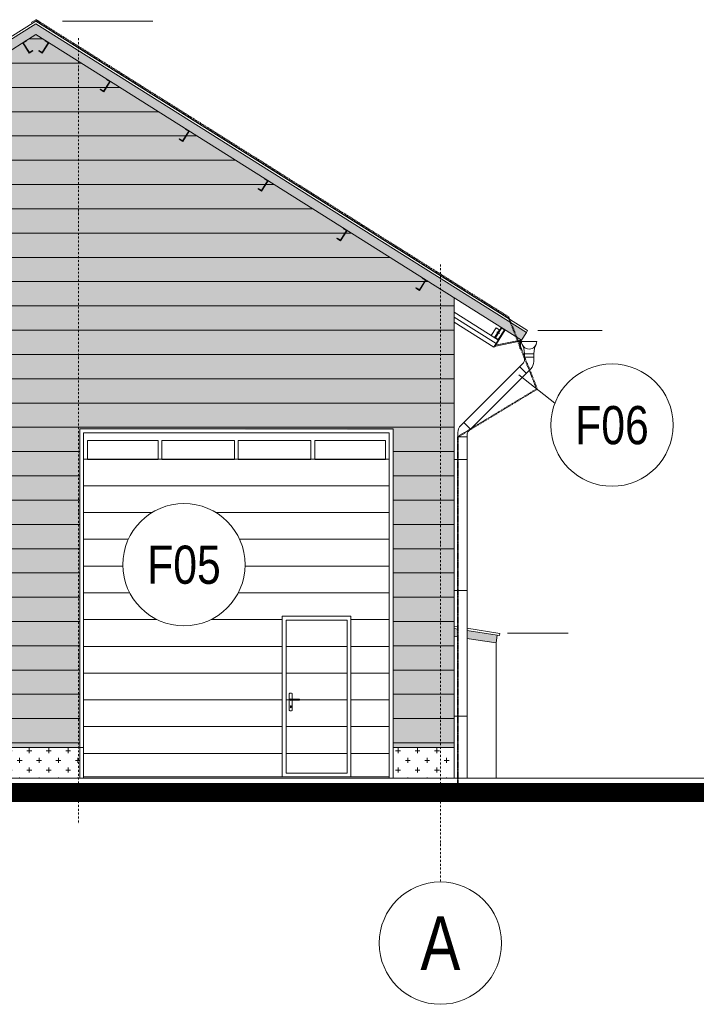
# Model space of a CAD drawing. Header units: millimetres. Extents: x -304119 to 197109, y 7818 to 249585.
# Tile 2 of 42: x -160547 to -151693, y 7818 to 20696. Entities that reach past the tile are written whole.
import ezdxf
from ezdxf.enums import TextEntityAlignment as Align

# ---------------------------------------------------------------- set-up
doc = ezdxf.new("R2010")
doc.units = ezdxf.units.MM
doc.set_wipeout_variables(frame=1)
for name, pattern in [('ACAD_ISO10W100', [18, 12, -3, 0, -3]), ('DASHDOT', [25.4, 12.7, -6.35, 0, -6.35]), ('DOT', [6.35, 0, -6.35])]:
    doc.linetypes.add(name, pattern=pattern)
for name, color, linetype, lineweight in [('CAVNEJSI_POHLED', 252, 'Continuous', 5), ('CKBUBLINY', 252, 'Continuous', 5), ('CKBUBLINY_POPIS', 252, 'Continuous', 5), ('CKKOTY_VYS', 252, 'Continuous', 5), ('CKRASTR', 252, 'DASHDOT', 5), ('CKRASTR_POPIS', 252, 'Continuous', 5), ('CKSTENY_PODROVINOU', 252, 'Continuous', 5), ('CKSTENY_POHLED', 252, 'Continuous', 5), ('CKSTENY_SRAF', 252, 'Continuous', 5), ('CSPROFILY_REZY', 252, 'Continuous', 5), ('EL_BleskUz - bleskozvod', 3, 'ACAD_ISO10W100', 35)]:
    doc.layers.add(name, color=color, linetype=linetype, lineweight=lineweight)
doc.styles.get("Standard").update_dxf_attribs({"font": 'arial.ttf'})

# ---------------------------------------------------------------- blocks, each defined once
blk = doc.blocks.new('*U23')
at = {"color": 0, "linetype": 'ByBlock', "lineweight": -2}
for p, q in [((-100, 100), (100, 100)), ((-68, 12), (-90, 55)), ((-68, 12), (-60, -65)), ((68, 12), (60, -65)), ((68, 12), (90, 55)), ((60, -65), (-60, -65)), ((-60, -65), (-60, -134)), ((60, -108), (-60, -108)), ((60, -65), (60, -165)), ((-83, -191), (-893, -1000)), ((22, -257), (-790, -1069)), ((-123, -231), (-38, -317)), ((-853, -960), (-767, -1046)), ((-933, -1092), (-933, -5460)), ((-933, -1149), (-813, -1149)), ((-813, -1125), (-813, -5460)), ((-933, -5611), (-933, -5460)), ((-813, -5460), (-813, -5611))]:
    blk.add_line(p, q, dxfattribs=at)
for centre, radius, start, end in [((0, 100), 100, 180, 0), ((-140, -134), 80, 315, 0), ((-71, -165), 131, 315, 0), ((-803, -1095), 131, 133.5328, 178.5328), ((-733, -1125), 80, 135, 180)]:
    blk.add_arc(centre, radius, start, end, dxfattribs=at)
blk = doc.blocks.new('*U37')
at = {"color": 0, "linetype": 'ByBlock', "lineweight": -2}
for p, q in [((50, 4400), (975, 4400)), ((50, 4400), (50, 4150)), ((975, 4400), (975, 4150)), ((1025, 4400), (1025, 4150)), ((1025, 4400), (1975, 4400)), ((1975, 4400), (1975, 4150)), ((2025, 4400), (2975, 4400)), ((2025, 4400), (2025, 4150)), ((2975, 4400), (2975, 4150)), ((3025, 4400), (3950, 4400)), ((3025, 4400), (3025, 4150)), ((3950, 4400), (3950, 4150)), ((50, 4150), (975, 4150)), ((1025, 4150), (1975, 4150)), ((2025, 4150), (2975, 4150)), ((3025, 4150), (3950, 4150))]:
    blk.add_line(p, q, dxfattribs=at)
blk.add_wipeout([(2692, 875), (2692, 1085), (2695, 1092), (2702, 1095), (2722, 1095), (2726, 1094), (2729, 1092), (2732, 1089), (2732, 1085), (2732, 1021), (2821, 1017), (2823, 1016), (2826, 1013), (2827, 1010), (2826, 1007), (2825, 1006), (2823, 1004), (2820, 1004), (2818, 1004), (2732, 999), (2732, 875), (2732, 871), (2729, 868), (2725, 865), (2719, 865), (2702, 865), (2695, 868), (2695, 868), (2693, 872)], dxfattribs=at)
at = {"linetype": 'ByBlock', "lineweight": -2}
h = blk.add_hatch(dxfattribs=at)
h.set_pattern_fill('_USER', color=0, scale=350, pattern_type=0)
h.set_pattern_definition([(0, (1500, 2000), (0, 350), [])])
h.paths.add_polyline_path([(0, 4500), (0, 0), (4000, 0), (4000, 4500)])
at = {"color": 0, "linetype": 'ByBlock', "lineweight": -2}
for p, q in [((2692, 1085), (2692, 875)), ((2722, 1095), (2702, 1095)), ((2732, 1021), (2732, 1085)), ((2709, 908), (2709, 920)), ((2819, 1017), (2712, 1022)), ((2712, 997), (2818, 1004)), ((2716, 920), (2716, 908)), ((2732, 875), (2732, 999)), ((2702, 865), (2722, 865))]:
    blk.add_line(p, q, dxfattribs=at)
blk.add_lwpolyline([(0, 0), (4000, 0), (4000, 4500), (0, 4500)], close=True, dxfattribs=at)
for centre, radius, start, end in [((2702, 1085), 10, 90, 180), ((2722, 1085), 10, 0, 90), ((2714, 1010), 12.7, 100.1711, 259.8289), ((2712, 925), 5.71, 306.286, 230.4581), ((2712, 908), 3.51, 180, 0), ((2820, 1010), 6.63, 255.2509, 94.1438), ((2702, 875), 10, 180, 270.0546), ((2722, 875), 10, 270.0546, 0)]:
    blk.add_arc(centre, radius, start, end, dxfattribs=at)
blk.add_wipeout([(2600, 0), (3500, 0), (3500, 2100), (2600, 2100), (2600, 0), (2650, 50), (2650, 2050), (3450, 2050), (3450, 50), (2650, 50)], dxfattribs=at)
for points in [[(2600, 0), (3500, 0), (3500, 2100), (2600, 2100)], [(2650, 50), (3450, 50), (3450, 2050), (2650, 2050)]]:
    blk.add_lwpolyline(points, close=True, dxfattribs=at)
blk = doc.blocks.new('CK_GRID_DESC_A460A66B-2EDC-4BD0-90B6-661D6CF4EA7E')
at = {"layer": 'CKRASTR_POPIS'}
blk.add_circle((-4, 0), 4, dxfattribs=at)
at = {"layer": 'CKRASTR_POPIS', "width": 0.8}
blk.add_attdef('GRID_DESC', text='', height=3.5, dxfattribs=at).set_placement((-4, 0), align=Align.MIDDLE_CENTER)
blk = doc.blocks.new('CK_BUBBLE_1_0_0_W')
at = {"color": 0, "linetype": 'ByBlock', "lineweight": -2, "transparency": 16777216, "width": 0.8}
blk.add_attdef('NUM1', text='', height=262.5, dxfattribs=at).set_placement((858174.801, 872352.868), align=Align.MIDDLE_CENTER)
at = {"color": 0, "linetype": 'DOT', "transparency": 16777216}
blk.add_wipeout([(1, 0), (1, 0.024), (0.999, 0.048), (0.997, 0.072), (0.995, 0.096), (0.993, 0.12), (0.99, 0.144), (0.986, 0.168), (0.982, 0.191), (0.977, 0.215), (0.971, 0.238), (0.965, 0.262), (0.959, 0.285), (0.951, 0.308), (0.944, 0.331), (0.936, 0.353), (0.927, 0.376), (0.917, 0.398), (0.908, 0.42), (0.897, 0.442), (0.886, 0.463), (0.875, 0.484), (0.863, 0.505), (0.851, 0.526), (0.838, 0.546), (0.824, 0.566), (0.81, 0.586), (0.796, 0.605), (0.781, 0.624), (0.766, 0.643), (0.75, 0.661), (0.734, 0.679), (0.718, 0.696), (0.701, 0.713), (0.683, 0.73), (0.666, 0.746), (0.647, 0.762), (0.629, 0.778), (0.61, 0.792), (0.591, 0.807), (0.571, 0.821), (0.551, 0.834), (0.531, 0.847), (0.51, 0.86), (0.49, 0.872), (0.468, 0.884), (0.447, 0.895), (0.425, 0.905), (0.403, 0.915), (0.381, 0.924), (0.359, 0.933), (0.336, 0.942), (0.314, 0.95), (0.291, 0.957), (0.268, 0.964), (0.244, 0.97), (0.221, 0.975), (0.197, 0.98), (0.174, 0.985), (0.15, 0.989), (0.126, 0.992), (0.102, 0.995), (0.078, 0.997), (0.054, 0.999), (0.03, 1), (0.006, 1), (-0.018, 1), (-0.042, 0.999), (-0.066, 0.998), (-0.09, 0.996), (-0.114, 0.993), (-0.138, 0.99), (-0.162, 0.987), (-0.185, 0.983), (-0.209, 0.978), (-0.233, 0.973), (-0.256, 0.967), (-0.279, 0.96), (-0.302, 0.953), (-0.325, 0.946), (-0.348, 0.938), (-0.37, 0.929), (-0.392, 0.92), (-0.414, 0.91), (-0.436, 0.9), (-0.458, 0.889), (-0.479, 0.878), (-0.5, 0.866), (-0.521, 0.854), (-0.541, 0.841), (-0.561, 0.828), (-0.581, 0.814), (-0.6, 0.8), (-0.619, 0.785), (-0.638, 0.77), (-0.657, 0.754), (-0.674, 0.738), (-0.692, 0.722), (-0.709, 0.705), (-0.726, 0.688), (-0.742, 0.67), (-0.758, 0.652), (-0.774, 0.634), (-0.789, 0.615), (-0.803, 0.596), (-0.817, 0.576), (-0.831, 0.556), (-0.844, 0.536), (-0.857, 0.516), (-0.869, 0.495), (-0.881, 0.474), (-0.892, 0.452), (-0.902, 0.431), (-0.913, 0.409), (-0.922, 0.387), (-0.931, 0.365), (-0.94, 0.342), (-0.948, 0.319), (-0.955, 0.296), (-0.962, 0.273), (-0.968, 0.25), (-0.974, 0.227), (-0.979, 0.203), (-0.984, 0.18), (-0.988, 0.156), (-0.991, 0.132), (-0.994, 0.108), (-0.996, 0.084), (-0.998, 0.06), (-0.999, 0.036), (-1, 0.012), (-1, -0.012), (-0.999, -0.036), (-0.998, -0.06), (-0.996, -0.084), (-0.994, -0.108), (-0.991, -0.132), (-0.988, -0.156), (-0.984, -0.18), (-0.979, -0.203), (-0.974, -0.227), (-0.968, -0.25), (-0.962, -0.273), (-0.955, -0.296), (-0.948, -0.319), (-0.94, -0.342), (-0.931, -0.365), (-0.922, -0.387), (-0.913, -0.409), (-0.902, -0.431), (-0.892, -0.452), (-0.881, -0.474), (-0.869, -0.495), (-0.857, -0.516), (-0.844, -0.536), (-0.831, -0.556), (-0.817, -0.576), (-0.803, -0.596), (-0.789, -0.615), (-0.774, -0.634), (-0.758, -0.652), (-0.742, -0.67), (-0.726, -0.688), (-0.709, -0.705), (-0.692, -0.722), (-0.674, -0.738), (-0.657, -0.754), (-0.638, -0.77), (-0.619, -0.785), (-0.6, -0.8), (-0.581, -0.814), (-0.561, -0.828), (-0.541, -0.841), (-0.521, -0.854), (-0.5, -0.866), (-0.479, -0.878), (-0.458, -0.889), (-0.436, -0.9), (-0.414, -0.91), (-0.392, -0.92), (-0.37, -0.929), (-0.348, -0.938), (-0.325, -0.946), (-0.302, -0.953), (-0.279, -0.96), (-0.256, -0.967), (-0.233, -0.973), (-0.209, -0.978), (-0.185, -0.983), (-0.162, -0.987), (-0.138, -0.99), (-0.114, -0.993), (-0.09, -0.996), (-0.066, -0.998), (-0.042, -0.999), (-0.018, -1), (0.006, -1), (0.03, -1), (0.054, -0.999), (0.078, -0.997), (0.102, -0.995), (0.126, -0.992), (0.15, -0.989), (0.174, -0.985), (0.197, -0.98), (0.221, -0.975), (0.244, -0.97), (0.268, -0.964), (0.291, -0.957), (0.314, -0.95), (0.336, -0.942), (0.359, -0.933), (0.381, -0.924), (0.403, -0.915), (0.425, -0.905), (0.447, -0.895), (0.468, -0.884), (0.49, -0.872), (0.51, -0.86), (0.531, -0.847), (0.551, -0.834), (0.571, -0.821), (0.591, -0.807), (0.61, -0.792), (0.629, -0.778), (0.647, -0.762), (0.666, -0.746), (0.683, -0.73), (0.701, -0.713), (0.718, -0.696), (0.734, -0.679), (0.75, -0.661), (0.766, -0.643), (0.781, -0.624), (0.796, -0.605), (0.81, -0.586), (0.824, -0.566), (0.838, -0.546), (0.851, -0.526), (0.863, -0.505), (0.875, -0.484), (0.886, -0.463), (0.897, -0.442), (0.908, -0.42), (0.917, -0.398), (0.927, -0.376), (0.936, -0.353), (0.944, -0.331), (0.951, -0.308), (0.959, -0.285), (0.965, -0.262), (0.971, -0.238), (0.977, -0.215), (0.982, -0.191), (0.986, -0.168), (0.99, -0.144), (0.993, -0.12), (0.995, -0.096), (0.997, -0.072), (0.999, -0.048), (1, -0.024)], dxfattribs=at)
at = {"color": 0, "linetype": 'ByBlock', "lineweight": -2, "transparency": 16777216}
blk.add_circle((0, 0), 1, dxfattribs=at)

msp = doc.modelspace()

# ---------------------------------------------------------------- hatches: boundary and pattern name
at = {"layer": 'CKSTENY_SRAF', "lineweight": 5}
msp.add_hatch(color=252, dxfattribs=at).paths.add_polyline_path([(-166757.2274, 16606.93815), (-166693.36248, 16505.3445), (-160336.98975, 20501.1575), (-153980.61702, 16505.3445), (-153916.75209, 16606.93815), (-160336.98975, 20642.89863)])
at = {"layer": 'CKSTENY_SRAF', "linetype": 'ByBlock', "lineweight": 5, "ltscale": 0.2}
h = msp.add_hatch(color=252, dxfattribs=at)
h.paths.add_polyline_path([(-163084.89631, 11177.36166), (-159761.98975, 11177.36166), (-159761.98975, 15343.26176), (-155661.98975, 15329.8643), (-155661.98975, 11177.36166), (-154861.98975, 11177.36166), (-154861.98975, 17059.40272), (-155230.47056, 17291.04119), (-155315.6238, 17155.58298), (-155362.18756, 17184.8544), (-155359.52652, 17189.08747), (-155317.19583, 17162.47709), (-155237.36467, 17289.46916), (-155279.69536, 17316.07955), (-155277.03433, 17320.31262), (-156263.33943, 17940.33459), (-156348.49266, 17804.87638), (-156395.05642, 17834.1478), (-156392.39538, 17838.38087), (-156350.06469, 17811.77048), (-156270.23354, 17938.76256), (-156312.56423, 17965.37294), (-156309.90319, 17969.60601), (-157296.20829, 18589.62798), (-157317.4966, 18555.76343), (-157381.36152, 18454.16977), (-157427.92528, 18483.44119), (-157425.26424, 18487.67426), (-157382.93355, 18461.06388), (-157303.1024, 18588.05595), (-157345.43309, 18614.66634), (-157342.77205, 18618.89941), (-158329.07715, 19238.92138), (-158350.36546, 19205.05682), (-158414.23038, 19103.46317), (-158460.79414, 19132.73459), (-158458.13311, 19136.96766), (-158415.80242, 19110.35727), (-158335.97126, 19237.34935), (-158378.30195, 19263.95973), (-158375.64091, 19268.1928), (-159361.94602, 19888.21477), (-159383.23432, 19854.35022), (-159447.09925, 19752.75656), (-159493.66301, 19782.02798), (-159491.00197, 19786.26105), (-159448.67128, 19759.65067), (-159444.43821, 19756.98963), (-159383.23432, 19854.35022), (-159364.60705, 19883.9817), (-159368.84012, 19886.64274), (-159451.33232, 19755.4176), (-159447.09925, 19752.75656), (-159444.43821, 19756.98963), (-159448.67128, 19759.65067), (-159491.00197, 19786.26105), (-159493.66301, 19782.02798), (-159451.33232, 19755.4176), (-159368.84012, 19886.64274), (-159411.17081, 19913.25313), (-159408.50978, 19917.4862), (-160166.22915, 20393.81209), (-160187.51745, 20359.94754), (-160251.38238, 20258.35388), (-160297.94614, 20287.6253), (-160295.2851, 20291.85837), (-160252.95441, 20265.24798), (-160173.12325, 20392.24006), (-160215.45394, 20418.85044), (-160212.79291, 20423.08351), (-160336.98975, 20501.1575), (-160461.18659, 20423.08351), (-160458.52555, 20418.85044), (-160500.85624, 20392.24006), (-160421.02509, 20265.24798), (-160378.6944, 20291.85837), (-160376.03336, 20287.6253), (-160422.59712, 20258.35388), (-160507.75035, 20393.81209), (-161265.46972, 19917.4862), (-161262.80868, 19913.25313), (-161305.13937, 19886.64274), (-161225.30822, 19759.65067), (-161182.97753, 19786.26105), (-161180.31649, 19782.02798), (-161226.88025, 19752.75656), (-161312.03348, 19888.21477), (-162298.33858, 19268.1928), (-162295.67755, 19263.95973), (-162338.00824, 19237.34935), (-162258.17708, 19110.35727), (-162215.84639, 19136.96766), (-162213.18535, 19132.73459), (-162259.74911, 19103.46317), (-162344.90234, 19238.92138), (-163331.20745, 18618.89941), (-163328.54641, 18614.66634), (-163370.8771, 18588.05595), (-163291.04594, 18461.06388), (-163248.71525, 18487.67426), (-163246.05421, 18483.44119), (-163292.61797, 18454.16977), (-163377.77121, 18589.62798), (-164364.07631, 17969.60601), (-164361.41527, 17965.37294), (-164403.74596, 17938.76256), (-164323.91481, 17811.77048), (-164281.58412, 17838.38087), (-164278.92308, 17834.1478), (-164325.48684, 17804.87638), (-164410.64007, 17940.33459), (-165396.94517, 17320.31262), (-165394.28413, 17316.07955), (-165436.61482, 17289.46916), (-165356.78367, 17162.47709), (-165314.45298, 17189.08747), (-165311.79194, 17184.8544), (-165358.3557, 17155.58298), (-165443.50893, 17291.04119), (-165811.98975, 17059.40272), (-165811.98975, 11177.36166)])
h.paths.add_polyline_path([(-163270.02964, 11870.72499), (-163270.02964, 12820.55833), (-161234.29631, 12820.55833), (-161234.29631, 11870.72499)], flags=9)
at = {"layer": 'CKSTENY_SRAF', "lineweight": 5}
h = msp.add_hatch(color=252, dxfattribs=at)
h.paths.add_polyline_path([(-154861.98975, 12630.44758), (-154813.7235, 12623.022), (-154813.7235, 12724.19851), (-154861.98975, 12731.62409)])
h.paths.add_polyline_path([(-154296.78403, 12644.66937), (-154693.7235, 12705.73698), (-154693.7235, 12604.56046), (-154311.98975, 12545.8322)])

# ---------------------------------------------------------------- linework, layer by layer
at = {"layer": 'CAVNEJSI_POHLED', "color": 252, "lineweight": 5}
for p, q in [((-154693.7235, 14945.68944), (-154866.98975, 14945.68944)), ((-154693.7235, 13228.92466), (-154861.98975, 13228.92466)), ((-154693.7235, 11588.98596), (-154866.98975, 11588.98596))]:
    msp.add_line(p, q, dxfattribs=at)
at = {"layer": 'CKKOTY_VYS', "color": 252, "lineweight": 5}
for p, q in [((-158804.07628, 20677.36072), (-159987.77568, 20677.36072)), ((-152925.83738, 16629.40845), (-153766.47213, 16629.40845)), ((-153369.81284, 12674.32052), (-154163.134, 12674.32052))]:
    msp.add_line(p, q, dxfattribs=at)
at = {"layer": 'CKRASTR', "color": 252, "lineweight": 5, "ltscale": 2}
for p, q in [((-159779.48975, 20454.18758), (-159779.48975, 10172.71533)), ((-155041.98975, 17495.10719), (-155041.98975, 9418.26658))]:
    msp.add_line(p, q, dxfattribs=at)
at = {"layer": 'CKSTENY_PODROVINOU', "color": 252, "lineweight": 5}
for p, q in [((-154813.7235, 12754.55147), (-154861.98975, 12761.97704)), ((-154813.7235, 12724.19851), (-154861.98975, 12731.62409)), ((-154813.7235, 12623.022), (-154861.98975, 12630.44758)), ((-154262.57116, 12669.7588), (-154693.7235, 12736.08993)), ((-154267.13288, 12640.10765), (-154693.7235, 12705.73698)), ((-154296.78403, 12644.66937), (-154311.98975, 12545.8322)), ((-154262.57116, 12669.7588), (-154267.13288, 12640.10765)), ((-154311.98975, 12545.8322), (-154693.7235, 12604.56046)), ((-154311.98975, 10777.36166), (-154311.98975, 12545.8322))]:
    msp.add_line(p, q, dxfattribs=at)
at = {"layer": 'CKSTENY_POHLED', "color": 252, "lineweight": 5}
for points in [[(-159761.98975, 15343.26176), (-155661.98975, 15343.26176), (-155661.98975, 10777.36166), (-159761.98975, 10777.36166)], [(-159711.98975, 15293.26176), (-155711.98975, 15293.26176), (-155711.98975, 10777.36166), (-159711.98975, 10777.36166)]]:
    msp.add_lwpolyline(points, close=True, dxfattribs=at)
at = {"layer": 'CKSTENY_SRAF', "color": 252, "lineweight": 5, "const_width": 250}
msp.add_lwpolyline([(-165811.98975, 10587.36166), (-151294.39579, 10587.6974)], dxfattribs=at)
at = {"layer": 'CSPROFILY_REZY', "color": 252, "lineweight": 5}
for p, q in [((-160336.98975, 20678.33391), (-166773.19363, 16632.33657)), ((-160336.98975, 20642.89863), (-166757.2274, 16606.93815)), ((-160397.33127, 20658.01143), (-160336.98975, 20695.94398)), ((-160276.64823, 20658.01143), (-160336.98975, 20695.94398)), ((-160336.98975, 20678.33391), (-153900.78586, 16632.33657)), ((-160336.98975, 20642.89863), (-153916.75209, 16606.93815)), ((-160336.98975, 20501.1575), (-166693.36248, 16505.3445)), ((-160336.98975, 20501.1575), (-153980.61702, 16505.3445)), ((-160461.18659, 20423.08351), (-160507.75035, 20393.81209)), ((-160507.75035, 20393.81209), (-160422.59712, 20258.35388)), ((-160500.85624, 20392.24006), (-160458.52555, 20418.85044)), ((-160421.02509, 20265.24798), (-160500.85624, 20392.24006)), ((-160458.52555, 20418.85044), (-160461.18659, 20423.08351)), ((-160173.12325, 20392.24006), (-160252.95441, 20265.24798)), ((-160251.38238, 20258.35388), (-160166.22915, 20393.81209)), ((-160251.38238, 20258.35388), (-160187.51745, 20359.94754)), ((-160212.79291, 20423.08351), (-160215.45394, 20418.85044)), ((-160215.45394, 20418.85044), (-160173.12325, 20392.24006)), ((-160166.22915, 20393.81209), (-160212.79291, 20423.08351)), ((-160422.59712, 20258.35388), (-160376.03336, 20287.6253)), ((-160378.6944, 20291.85837), (-160421.02509, 20265.24798)), ((-160376.03336, 20287.6253), (-160378.6944, 20291.85837)), ((-160295.2851, 20291.85837), (-160297.94614, 20287.6253)), ((-160297.94614, 20287.6253), (-160251.38238, 20258.35388)), ((-160297.87744, 20287.73459), (-160251.31421, 20258.46232)), ((-160252.95441, 20265.24798), (-160295.2851, 20291.85837)), ((-159368.84012, 19886.64274), (-159448.67128, 19759.65067)), ((-159447.09925, 19752.75656), (-159361.94602, 19888.21477)), ((-159447.09925, 19752.75656), (-159383.23432, 19854.35022)), ((-159408.50978, 19917.4862), (-159411.17081, 19913.25313)), ((-159411.17081, 19913.25313), (-159368.84012, 19886.64274)), ((-159361.94602, 19888.21477), (-159408.50978, 19917.4862)), ((-159491.00197, 19786.26105), (-159493.66301, 19782.02798)), ((-159493.66301, 19782.02798), (-159447.09925, 19752.75656)), ((-159448.67128, 19759.65067), (-159491.00197, 19786.26105)), ((-158335.97126, 19237.34935), (-158415.80242, 19110.35727)), ((-158414.23038, 19103.46317), (-158329.07715, 19238.92138)), ((-158414.23038, 19103.46317), (-158350.36546, 19205.05682)), ((-158375.64091, 19268.1928), (-158378.30195, 19263.95973)), ((-158378.30195, 19263.95973), (-158335.97126, 19237.34935)), ((-158329.07715, 19238.92138), (-158375.64091, 19268.1928)), ((-158458.13311, 19136.96766), (-158460.79414, 19132.73459)), ((-158460.79414, 19132.73459), (-158414.23038, 19103.46317)), ((-158415.80242, 19110.35727), (-158458.13311, 19136.96766)), ((-157303.1024, 18588.05595), (-157382.93355, 18461.06388)), ((-157381.36152, 18454.16977), (-157296.20829, 18589.62798)), ((-157381.36152, 18454.16977), (-157317.4966, 18555.76343)), ((-157342.77205, 18618.89941), (-157345.43309, 18614.66634)), ((-157345.43309, 18614.66634), (-157303.1024, 18588.05595)), ((-157296.20829, 18589.62798), (-157342.77205, 18618.89941)), ((-157425.26424, 18487.67426), (-157427.92528, 18483.44119)), ((-157427.92528, 18483.44119), (-157381.36152, 18454.16977)), ((-157382.93355, 18461.06388), (-157425.26424, 18487.67426)), ((-156270.23354, 17938.76256), (-156350.06469, 17811.77048)), ((-156348.49266, 17804.87638), (-156263.33943, 17940.33459)), ((-156309.90319, 17969.60601), (-156312.56423, 17965.37294)), ((-156312.56423, 17965.37294), (-156270.23354, 17938.76256)), ((-156263.33943, 17940.33459), (-156309.90319, 17969.60601)), ((-156392.39538, 17838.38087), (-156395.05642, 17834.1478)), ((-156395.05642, 17834.1478), (-156348.49266, 17804.87638)), ((-156350.06469, 17811.77048), (-156392.39538, 17838.38087)), ((-155237.36467, 17289.46916), (-155317.19583, 17162.47709)), ((-155315.6238, 17155.58298), (-155230.47056, 17291.04119)), ((-155277.03433, 17320.31262), (-155279.69536, 17316.07955)), ((-155279.69536, 17316.07955), (-155237.36467, 17289.46916)), ((-155230.47056, 17291.04119), (-155277.03433, 17320.31262)), ((-155359.52652, 17189.08747), (-155362.18756, 17184.8544)), ((-155362.18756, 17184.8544), (-155315.6238, 17155.58298)), ((-155317.19583, 17162.47709), (-155359.52652, 17189.08747)), ((-154861.98975, 10777.36166), (-154861.98975, 17059.40272)), ((-154329.31816, 16535.56186), (-154861.98975, 16870.42924)), ((-154312.02722, 16459.72638), (-154861.98975, 16805.46381)), ((-154341.29949, 16413.16315), (-154861.98975, 16740.49839)), ((-154375.88245, 16564.83243), (-154312.01753, 16666.42609)), ((-154212.40108, 16618.20556), (-154337.01949, 16419.97621)), ((-154269.68684, 16639.81571), (-154333.55176, 16538.22205)), ((-154193.36808, 16639.08664), (-154330.23254, 16421.37762)), ((-154246.8265, 16666.78615), (-154326.65766, 16539.79408)), ((-154265.45377, 16637.15467), (-154326.65766, 16539.79408)), ((-154241.74682, 16663.59291), (-154321.57797, 16536.60083)), ((-154312.01753, 16666.42609), (-154265.45377, 16637.15467)), ((-154303.25105, 16613.66817), (-154269.3865, 16592.37986)), ((-154303.25105, 16613.66817), (-154269.3865, 16592.37986)), ((-154204.49581, 16640.17577), (-154284.32697, 16513.18369)), ((-154282.75493, 16506.28959), (-154197.6017, 16641.7478)), ((-154244.16546, 16671.01922), (-154246.8265, 16666.78615)), ((-154244.16546, 16671.01922), (-154246.8265, 16666.78615)), ((-154246.8265, 16666.78615), (-154204.49581, 16640.17577)), ((-154197.6017, 16641.7478), (-154244.16546, 16671.01922)), ((-154244.16546, 16671.01922), (-154239.08578, 16667.82597)), ((-154239.08578, 16667.82597), (-154241.74682, 16663.59291)), ((-153916.75209, 16606.93815), (-153900.78586, 16632.33657)), ((-154329.31869, 16535.56101), (-154375.88245, 16564.83243)), ((-154337.01949, 16419.97621), (-154000.41814, 16489.47933)), ((-154326.65766, 16539.79408), (-154329.31869, 16535.56101)), ((-154326.65766, 16539.79408), (-154329.31869, 16535.56101)), ((-154329.31869, 16535.56101), (-154282.75493, 16506.28959)), ((-154324.23901, 16532.36776), (-154329.31869, 16535.56101)), ((-154284.32697, 16513.18369), (-154326.65766, 16539.79408)), ((-154321.57797, 16536.60083), (-154324.23901, 16532.36776)), ((-154319.1674, 16438.97884), (-153995.41814, 16505.82819)), ((-154282.75496, 16506.28961), (-154312.02722, 16459.72638)), ((-154000.41814, 16504.79576), (-154000.41814, 16394.54819)), ((-153995.41814, 16505.82819), (-153995.41814, 16394.54819)), ((-153980.33557, 16488.63065), (-153990.61702, 16500.74588)), ((-153916.75209, 16606.93815), (-153980.61702, 16505.3445)), ((-154312.02722, 16459.72638), (-154341.29949, 16413.16315)), ((-154000.41814, 16394.54819), (-153995.41814, 16394.54819)), ((-165811.98975, 10777.36166), (-151294.39579, 10777.36166))]:
    msp.add_line(p, q, dxfattribs=at)
msp.add_lwpolyline([(-154058.0657, 16548.59739, 2, 2, 0), (-153990.61702, 16506.19706, 2, 2, 0), (-153990.61702, 16394.08918, 2, 2, 0)], format="xyseb", dxfattribs=at)

# ---------------------------------------------------------------- block references
at = {"layer": 'CAVNEJSI_POHLED', "color": 252, "lineweight": 5}
msp.add_blockref('*U23', (-153880.33557, 16388.63065), dxfattribs=at)
at = {"layer": 'CKBUBLINY', "color": 252, "lineweight": 5}
ref = msp.add_blockref('CK_BUBBLE_1_0_0_W', (-152796.03181, 15393.32052), dxfattribs=dict(at, xscale=799.8, yscale=799.8, zscale=799.8))
ref.add_attrib('NUM1', 'F06', dxfattribs={"layer": 'CKBUBLINY_POPIS', "height": 499.875, "width": 0.8}).set_placement((-152796.03181, 15393.32052), align=Align.MIDDLE_CENTER)
at = {"layer": 'CKRASTR_POPIS', "color": 252, "lineweight": 5, "xscale": 199.98, "yscale": 199.98, "zscale": 199.98}
msp.add_blockref('CK_GRID_DESC_A460A66B-2EDC-4BD0-90B6-661D6CF4EA7E', (-154242.06975, 8618.34658), dxfattribs=at).add_auto_attribs({'GRID_DESC': 'A'})

# ---------------------------------------------------------------- next in the draw order: linework, layer by layer
at = {"layer": 'CKBUBLINY', "color": 252, "lineweight": 5}
msp.add_line((-153542.08376, 15681.56786), (-154013.19651, 16049.97153), dxfattribs=at)

# ---------------------------------------------------------------- next in the draw order: block references
at = {"layer": 'CKSTENY_SRAF', "color": 252, "lineweight": 5}
msp.add_blockref('*U37', (-159711.98975, 10793.26176), dxfattribs=at)

# ---------------------------------------------------------------- next in the draw order: hatches: boundary and pattern name
at = {"layer": 'CKSTENY_SRAF', "lineweight": 5}
h = msp.add_hatch(dxfattribs=at)
h.set_pattern_fill('HELUZ FAM NA SBC (50_44_38)', color=252, scale=100, angle=135, style=0)
h.set_pattern_definition([(180, (-2366393.66, -1583882.6), (-4e-14, -317.5), [])])
h.paths.add_polyline_path([(-163084.89631, 11077.36166), (-159761.98975, 11077.36166), (-159761.98975, 15343.26176), (-155661.98975, 15343.26176), (-155661.98975, 11077.36166), (-154861.98975, 11077.36166), (-154861.98975, 17059.40272), (-155230.47056, 17291.04119), (-155315.6238, 17155.58298), (-155362.18756, 17184.8544), (-155359.52652, 17189.08747), (-155317.19583, 17162.47709), (-155237.36467, 17289.46916), (-155279.69536, 17316.07955), (-155277.03433, 17320.31262), (-156263.33943, 17940.33459), (-156348.49266, 17804.87638), (-156395.05642, 17834.1478), (-156392.39538, 17838.38087), (-156350.06469, 17811.77048), (-156270.23354, 17938.76256), (-156312.56423, 17965.37294), (-156309.90319, 17969.60601), (-157296.20829, 18589.62798), (-157317.4966, 18555.76343), (-157381.36152, 18454.16977), (-157427.92528, 18483.44119), (-157425.26424, 18487.67426), (-157382.93355, 18461.06388), (-157303.1024, 18588.05595), (-157345.43309, 18614.66634), (-157342.77205, 18618.89941), (-158329.07715, 19238.92138), (-158350.36546, 19205.05682), (-158414.23038, 19103.46317), (-158460.79414, 19132.73459), (-158458.13311, 19136.96766), (-158415.80242, 19110.35727), (-158335.97126, 19237.34935), (-158378.30195, 19263.95973), (-158375.64091, 19268.1928), (-159361.94602, 19888.21477), (-159383.23432, 19854.35022), (-159447.09925, 19752.75656), (-159493.66301, 19782.02798), (-159491.00197, 19786.26105), (-159448.67128, 19759.65067), (-159444.43821, 19756.98963), (-159383.23432, 19854.35022), (-159364.60705, 19883.9817), (-159368.84012, 19886.64274), (-159451.33232, 19755.4176), (-159447.09925, 19752.75656), (-159444.43821, 19756.98963), (-159448.67128, 19759.65067), (-159491.00197, 19786.26105), (-159493.66301, 19782.02798), (-159451.33232, 19755.4176), (-159368.84012, 19886.64274), (-159411.17081, 19913.25313), (-159408.50978, 19917.4862), (-160166.22915, 20393.81209), (-160187.51745, 20359.94754), (-160251.38238, 20258.35388), (-160297.94614, 20287.6253), (-160295.2851, 20291.85837), (-160252.95441, 20265.24798), (-160173.12325, 20392.24006), (-160215.45394, 20418.85044), (-160212.79291, 20423.08351), (-160336.98975, 20501.1575), (-160461.18659, 20423.08351), (-160458.52555, 20418.85044), (-160500.85624, 20392.24006), (-160421.02509, 20265.24798), (-160378.6944, 20291.85837), (-160376.03336, 20287.6253), (-160422.59712, 20258.35388), (-160507.75035, 20393.81209), (-161265.46972, 19917.4862), (-161262.80868, 19913.25313), (-161305.13937, 19886.64274), (-161225.30822, 19759.65067), (-161182.97753, 19786.26105), (-161180.31649, 19782.02798), (-161226.88025, 19752.75656), (-161312.03348, 19888.21477), (-162298.33858, 19268.1928), (-162295.67755, 19263.95973), (-162338.00824, 19237.34935), (-162258.17708, 19110.35727), (-162215.84639, 19136.96766), (-162213.18535, 19132.73459), (-162259.74911, 19103.46317), (-162344.90234, 19238.92138), (-163331.20745, 18618.89941), (-163328.54641, 18614.66634), (-163370.8771, 18588.05595), (-163291.04594, 18461.06388), (-163248.71525, 18487.67426), (-163246.05421, 18483.44119), (-163292.61797, 18454.16977), (-163377.77121, 18589.62798), (-164364.07631, 17969.60601), (-164361.41527, 17965.37294), (-164403.74596, 17938.76256), (-164323.91481, 17811.77048), (-164281.58412, 17838.38087), (-164278.92308, 17834.1478), (-164325.48684, 17804.87638), (-164410.64007, 17940.33459), (-165396.94517, 17320.31262), (-165394.28413, 17316.07955), (-165436.61482, 17289.46916), (-165356.78367, 17162.47709), (-165314.45298, 17189.08747), (-165311.79194, 17184.8544), (-165358.3557, 17155.58298), (-165443.50893, 17291.04119), (-165811.98975, 17059.40272), (-165811.98975, 11077.36166)])
h.paths.add_polyline_path([(-162392.28336, 11831.43997), (-162392.28336, 12781.2733), (-160460.73755, 12820.55833), (-160460.73755, 11870.72499)], flags=9)
h = msp.add_hatch(dxfattribs=at)
h.set_pattern_fill('BOURANE_KCE', color=252, scale=100, style=0)
h.set_pattern_definition([(0, (-2366443.66, -1583344.8), (762, 760), [63.5, -698.5]), (0, (-2366443.66, -1583598.8), (762, 760), [63.5, -698.5]), (0, (-2366443.66, -1583852.8), (762, 760), [63.5, -698.5]), (90, (-2366411.9, -1583882.6), (762, -3e-13), [61.5405, -4498.4595]), (90, (-2365649.9, -1583122.6), (762, -3e-13), [61.5405, -4498.4595]), (90, (-2364887.9, -1582362.6), (762, -3e-13), [61.5405, -4498.4595]), (90, (-2364125.9, -1581602.6), (762, -3e-13), [61.5405, -4498.4595]), (90, (-2363363.9, -1580842.6), (762, -3e-13), [61.5405, -4498.4595]), (90, (-2362601.9, -1580082.6), (762, -3e-13), [61.5405, -4498.4595]), (90, (-2366411.9, -1583630.54), (762, -3e-13), [63.5, -4496.5]), (90, (-2365649.9, -1582870.54), (762, -3e-13), [63.5, -4496.5]), (90, (-2364887.9, -1582110.54), (762, -3e-13), [63.5, -4496.5]), (90, (-2364125.9, -1581350.54), (762, -3e-13), [63.5, -4496.5]), (90, (-2363363.9, -1580590.54), (762, -3e-13), [63.5, -4496.5]), (90, (-2362601.9, -1579830.54), (762, -3e-13), [63.5, -4496.5]), (90, (-2366411.9, -1583376.54), (762, -3e-13), [63.5, -4496.5]), (90, (-2365649.9, -1582616.54), (762, -3e-13), [63.5, -4496.5]), (90, (-2364887.9, -1581856.54), (762, -3e-13), [63.5, -4496.5]), (90, (-2364125.9, -1581096.54), (762, -3e-13), [63.5, -4496.5]), (90, (-2363363.9, -1580336.54), (762, -3e-13), [63.5, -4496.5]), (90, (-2362601.9, -1579576.54), (762, -3e-13), [63.5, -4496.5]), (90, (-2366157.9, -1583376.54), (762, -3e-13), [63.5, -4496.5]), (90, (-2365395.9, -1582616.54), (762, -3e-13), [63.5, -4496.5]), (90, (-2364633.9, -1581856.54), (762, -3e-13), [63.5, -4496.5]), (90, (-2363871.9, -1581096.54), (762, -3e-13), [63.5, -4496.5]), (90, (-2363109.9, -1580336.54), (762, -3e-13), [63.5, -4496.5]), (90, (-2362347.9, -1579576.54), (762, -3e-13), [63.5, -4496.5]), (90, (-2365903.9, -1583376.54), (762, -3e-13), [63.5, -4496.5]), (90, (-2365141.9, -1582616.54), (762, -3e-13), [63.5, -4496.5]), (90, (-2364379.9, -1581856.54), (762, -3e-13), [63.5, -4496.5]), (90, (-2363617.9, -1581096.54), (762, -3e-13), [63.5, -4496.5]), (90, (-2362855.9, -1580336.54), (762, -3e-13), [63.5, -4496.5]), (90, (-2362093.9, -1579576.54), (762, -3e-13), [63.5, -4496.5]), (0, (-2366189.66, -1583344.8), (762, 760), [63.5, -698.5]), (0, (-2365935.66, -1583344.8), (762, 760), [63.5, -698.5]), (0, (-2366316.66, -1583471.8), (762, 760), [63.5, -698.5]), (0, (-2366062.66, -1583471.8), (762, 760), [63.5, -698.5]), (0, (-2366189.66, -1583598.8), (762, 760), [63.5, -698.5]), (0, (-2365935.66, -1583598.8), (762, 760), [63.5, -698.5]), (0, (-2366316.66, -1583725.8), (762, 760), [63.5, -698.5]), (0, (-2366062.66, -1583725.8), (762, 760), [63.5, -698.5]), (0, (-2366189.66, -1583852.8), (762, 760), [63.5, -698.5]), (0, (-2365935.66, -1583852.8), (762, 760), [63.5, -698.5]), (90, (-2366284.9, -1583757.54), (762, -3e-13), [63.5, -4496.5]), (90, (-2365522.9, -1582997.54), (762, -3e-13), [63.5, -4496.5]), (90, (-2364760.9, -1582237.54), (762, -3e-13), [63.5, -4496.5]), (90, (-2363998.9, -1581477.54), (762, -3e-13), [63.5, -4496.5]), (90, (-2363236.9, -1580717.54), (762, -3e-13), [63.5, -4496.5]), (90, (-2362474.9, -1579957.54), (762, -3e-13), [63.5, -4496.5]), (90, (-2366284.9, -1583503.54), (762, -3e-13), [63.5, -4496.5]), (90, (-2365522.9, -1582743.54), (762, -3e-13), [63.5, -4496.5]), (90, (-2364760.9, -1581983.54), (762, -3e-13), [63.5, -4496.5]), (90, (-2363998.9, -1581223.54), (762, -3e-13), [63.5, -4496.5]), (90, (-2363236.9, -1580463.54), (762, -3e-13), [63.5, -4496.5]), (90, (-2362474.9, -1579703.54), (762, -3e-13), [63.5, -4496.5]), (90, (-2366157.9, -1583882.6), (762, -3e-13), [61.5405, -4498.4595]), (90, (-2365395.9, -1583122.6), (762, -3e-13), [61.5405, -4498.4595]), (90, (-2364633.9, -1582362.6), (762, -3e-13), [61.5405, -4498.4595]), (90, (-2363871.9, -1581602.6), (762, -3e-13), [61.5405, -4498.4595]), (90, (-2363109.9, -1580842.6), (762, -3e-13), [61.5405, -4498.4595]), (90, (-2362347.9, -1580082.6), (762, -3e-13), [61.5405, -4498.4595]), (90, (-2366157.9, -1583630.54), (762, -3e-13), [63.5, -4496.5]), (90, (-2365395.9, -1582870.54), (762, -3e-13), [63.5, -4496.5]), (90, (-2364633.9, -1582110.54), (762, -3e-13), [63.5, -4496.5]), (90, (-2363871.9, -1581350.54), (762, -3e-13), [63.5, -4496.5]), (90, (-2363109.9, -1580590.54), (762, -3e-13), [63.5, -4496.5]), (90, (-2362347.9, -1579830.54), (762, -3e-13), [63.5, -4496.5]), (90, (-2366030.9, -1583757.54), (762, -3e-13), [63.5, -4496.5]), (90, (-2365268.9, -1582997.54), (762, -3e-13), [63.5, -4496.5]), (90, (-2364506.9, -1582237.54), (762, -3e-13), [63.5, -4496.5]), (90, (-2363744.9, -1581477.54), (762, -3e-13), [63.5, -4496.5]), (90, (-2362982.9, -1580717.54), (762, -3e-13), [63.5, -4496.5]), (90, (-2362220.9, -1579957.54), (762, -3e-13), [63.5, -4496.5]), (90, (-2366030.9, -1583503.54), (762, -3e-13), [63.5, -4496.5]), (90, (-2365268.9, -1582743.54), (762, -3e-13), [63.5, -4496.5]), (90, (-2364506.9, -1581983.54), (762, -3e-13), [63.5, -4496.5]), (90, (-2363744.9, -1581223.54), (762, -3e-13), [63.5, -4496.5]), (90, (-2362982.9, -1580463.54), (762, -3e-13), [63.5, -4496.5]), (90, (-2362220.9, -1579703.54), (762, -3e-13), [63.5, -4496.5]), (90, (-2365903.9, -1583882.6), (762, -3e-13), [61.5405, -4498.4595]), (90, (-2365141.9, -1583122.6), (762, -3e-13), [61.5405, -4498.4595]), (90, (-2364379.9, -1582362.6), (762, -3e-13), [61.5405, -4498.4595]), (90, (-2363617.9, -1581602.6), (762, -3e-13), [61.5405, -4498.4595]), (90, (-2362855.9, -1580842.6), (762, -3e-13), [61.5405, -4498.4595]), (90, (-2362093.9, -1580082.6), (762, -3e-13), [61.5405, -4498.4595]), (90, (-2365903.9, -1583630.54), (762, -3e-13), [63.5, -4496.5]), (90, (-2365141.9, -1582870.54), (762, -3e-13), [63.5, -4496.5]), (90, (-2364379.9, -1582110.54), (762, -3e-13), [63.5, -4496.5]), (90, (-2363617.9, -1581350.54), (762, -3e-13), [63.5, -4496.5]), (90, (-2362855.9, -1580590.54), (762, -3e-13), [63.5, -4496.5]), (90, (-2362093.9, -1579830.54), (762, -3e-13), [63.5, -4496.5]), (0, (-2366316.66, -1583217.8), (762, 760), [63.5, -698.5]), (0, (-2366062.66, -1583217.8), (762, 760), [63.5, -698.5]), (90, (-2366284.9, -1583249.54), (762, -3e-13), [63.5, -4496.5]), (90, (-2365522.9, -1582489.54), (762, -3e-13), [63.5, -4496.5]), (90, (-2364760.9, -1581729.54), (762, -3e-13), [63.5, -4496.5]), (90, (-2363998.9, -1580969.54), (762, -3e-13), [63.5, -4496.5]), (90, (-2363236.9, -1580209.54), (762, -3e-13), [63.5, -4496.5]), (90, (-2362474.9, -1579449.54), (762, -3e-13), [63.5, -4496.5]), (90, (-2366030.9, -1583249.54), (762, -3e-13), [63.5, -4496.5]), (90, (-2365268.9, -1582489.54), (762, -3e-13), [63.5, -4496.5]), (90, (-2364506.9, -1581729.54), (762, -3e-13), [63.5, -4496.5]), (90, (-2363744.9, -1580969.54), (762, -3e-13), [63.5, -4496.5]), (90, (-2362982.9, -1580209.54), (762, -3e-13), [63.5, -4496.5]), (90, (-2362220.9, -1579449.54), (762, -3e-13), [63.5, -4496.5]), (0, (-2365808.66, -1583217.8), (762, 760), [63.5, -698.5]), (0, (-2365808.66, -1583471.8), (762, 760), [63.5, -698.5]), (0, (-2365808.66, -1583725.8), (762, 760), [63.5, -698.5]), (90, (-2365776.9, -1583757.54), (762, -3e-13), [63.5, -4496.5]), (90, (-2365014.9, -1582997.54), (762, -3e-13), [63.5, -4496.5]), (90, (-2364252.9, -1582237.54), (762, -3e-13), [63.5, -4496.5]), (90, (-2363490.9, -1581477.54), (762, -3e-13), [63.5, -4496.5]), (90, (-2362728.9, -1580717.54), (762, -3e-13), [63.5, -4496.5]), (90, (-2361966.9, -1579957.54), (762, -3e-13), [63.5, -4496.5]), (90, (-2365776.9, -1583503.54), (762, -3e-13), [63.5, -4496.5]), (90, (-2365014.9, -1582743.54), (762, -3e-13), [63.5, -4496.5]), (90, (-2364252.9, -1581983.54), (762, -3e-13), [63.5, -4496.5]), (90, (-2363490.9, -1581223.54), (762, -3e-13), [63.5, -4496.5]), (90, (-2362728.9, -1580463.54), (762, -3e-13), [63.5, -4496.5]), (90, (-2361966.9, -1579703.54), (762, -3e-13), [63.5, -4496.5]), (90, (-2365776.9, -1583249.54), (762, -3e-13), [63.5, -4496.5]), (90, (-2365014.9, -1582489.54), (762, -3e-13), [63.5, -4496.5]), (90, (-2364252.9, -1581729.54), (762, -3e-13), [63.5, -4496.5]), (90, (-2363490.9, -1580969.54), (762, -3e-13), [63.5, -4496.5]), (90, (-2362728.9, -1580209.54), (762, -3e-13), [63.5, -4496.5]), (90, (-2361966.9, -1579449.54), (762, -3e-13), [63.5, -4496.5])])
h.paths.add_polyline_path([(-159761.98975, 11177.36166), (-163134.89631, 11177.36166), (-163426.56298, 10777.36166), (-163426.56298, 10777.36166), (-159761.98975, 10777.36166)])
h.paths.add_polyline_path([(-163134.89631, 11177.36166), (-163426.56298, 11177.36166), (-163426.56298, 10777.36166), (-163426.56298, 10777.36166)])
h.paths.add_polyline_path([(-163426.56298, 11177.36166), (-163718.22964, 11177.36166), (-163426.56298, 10777.36166)])
h.paths.add_polyline_path([(-163718.22964, 11177.36166), (-165811.98975, 11177.36166), (-165811.98975, 10777.36166), (-163426.56298, 10777.36166)])
h.paths.add_polyline_path([(-154861.98975, 11177.36166), (-155661.98975, 11177.36166), (-155661.98975, 10777.36166), (-154861.98975, 10777.36166)])

# ---------------------------------------------------------------- next in the draw order: linework, layer by layer
at = {"layer": 'CKSTENY_PODROVINOU', "color": 252, "lineweight": 5}
for p, q in [((-165811.98975, 11177.36166), (-159711.98975, 11177.36166)), ((-155661.98975, 11177.36166), (-154861.98975, 11177.36166))]:
    msp.add_line(p, q, dxfattribs=at)
at = {"layer": 'CKSTENY_POHLED', "color": 252, "lineweight": 5}
msp.add_line((-155661.98975, 10777.36166), (-155611.98975, 10777.36166), dxfattribs=at)

# ---------------------------------------------------------------- next in the draw order: block references
at = {"layer": 'CKBUBLINY', "color": 252, "lineweight": 5}
ref = msp.add_blockref('CK_BUBBLE_1_0_0_W', (-158397.48067, 13567.91542), dxfattribs=dict(at, xscale=799.8, yscale=799.8, zscale=799.8))
ref.add_attrib('NUM1', 'F05', dxfattribs={"layer": 'CKBUBLINY_POPIS', "height": 499.875, "width": 0.8}).set_placement((-158397.48067, 13567.91542), align=Align.MIDDLE_CENTER)

# ---------------------------------------------------------------- next in the draw order: linework, layer by layer
at = {"layer": 'EL_BleskUz - bleskozvod'}
msp.add_lwpolyline([(-160336.98975, 20695.94398), (-154151.31998, 16807.44015), (-153777.64013, 15865.7697), (-154813.7235, 15239.70212), (-154813.61591, 10587.61601)], dxfattribs=at)

doc.saveas('drawing.dxf')
